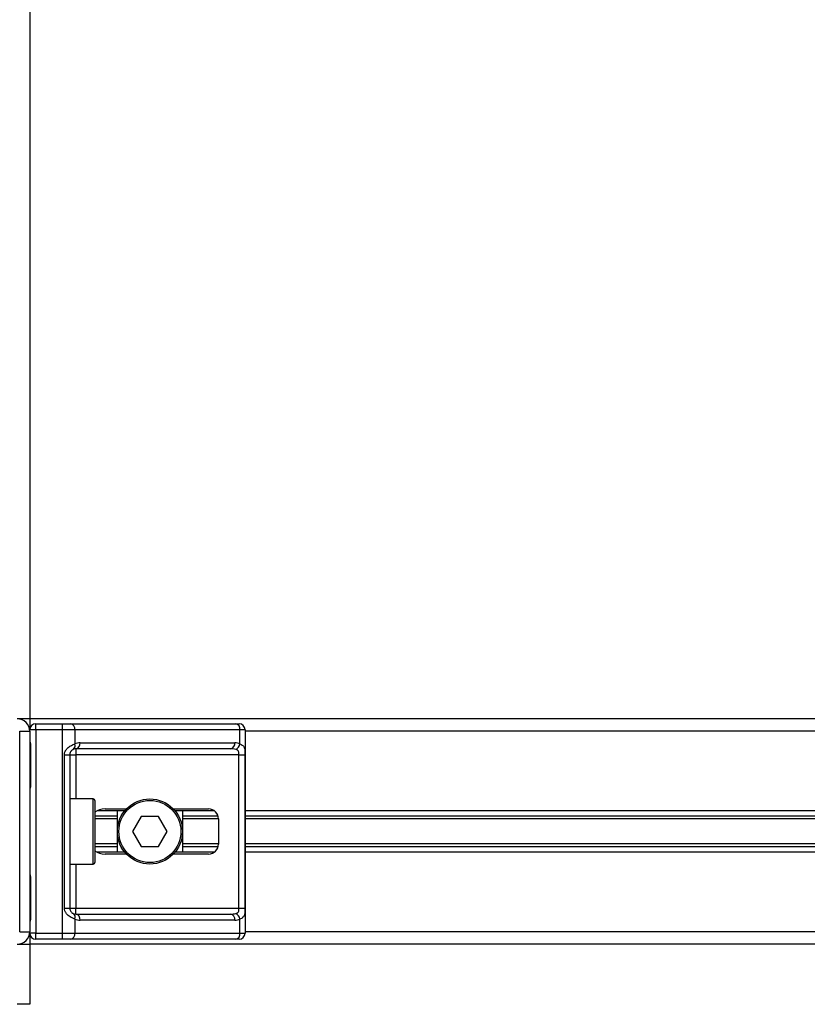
# Model space of a CAD drawing. Header units: millimetres. Extents: x 0 to 420, y 0 to 297.
# Tile 54 of 163: x 102.82 to 107.2, y 207.8 to 213.28. Entities that reach past the tile are written whole.
import ezdxf

# ---------------------------------------------------------------- set-up
doc = ezdxf.new("R2010")
doc.units = ezdxf.units.MM

msp = doc.modelspace()

# ---------------------------------------------------------------- linework, layer by layer
at = {"color": 7, "linetype": 'Continuous', "lineweight": 25}
for p, q in [((102.87219, 224.4381), (102.87219, 209.39193)), ((102.87219, 209.39193), (102.80253, 209.39193)), ((139.37308, 209.39193), (102.87219, 209.39193)), ((102.87219, 209.39193), (102.87219, 209.33063)), ((102.81646, 208.20774), (102.81646, 209.32228)), ((102.81646, 209.32228), (102.87219, 209.32228)), ((102.90563, 209.33063), (102.87219, 209.33063)), ((102.87219, 209.32228), (102.87219, 208.20774)), ((102.90563, 209.33063), (102.90563, 209.36407)), ((102.90563, 209.36407), (103.0547, 209.36407)), ((102.90563, 209.33063), (102.90563, 208.19939)), ((103.0547, 209.33063), (102.90563, 209.33063)), ((103.0547, 209.33063), (103.0547, 209.36407)), ((103.0547, 209.36407), (103.10002, 209.36407)), ((103.0547, 208.19939), (103.0547, 209.33063)), ((103.12366, 209.33063), (103.0547, 209.33063)), ((103.10002, 209.36407), (104.0181, 209.36407)), ((103.12366, 209.33063), (103.12366, 209.25181)), ((104.04175, 209.33063), (103.12366, 209.33063)), ((104.0181, 209.36407), (104.03688, 209.36407)), ((104.04175, 209.25181), (104.04175, 209.33063)), ((104.07031, 209.33063), (104.04175, 209.33063)), ((104.07031, 209.33063), (104.07031, 208.19939)), ((138.17496, 209.32228), (104.07031, 209.32228)), ((102.87518, 209.23869), (102.87518, 209.02971)), ((102.87518, 209.23869), (102.87731, 209.23869)), ((102.87731, 209.23869), (102.87731, 209.02971)), ((103.98959, 209.22475), (103.12853, 209.22475)), ((103.12853, 209.22475), (103.12853, 209.19132)), ((103.15218, 209.25819), (104.01323, 209.25819)), ((103.06529, 209.19132), (103.0951, 209.19132)), ((103.06529, 208.3387), (103.06529, 209.19132)), ((103.0951, 209.19132), (103.0951, 208.3387)), ((103.0951, 209.19132), (103.12853, 209.19132)), ((104.0365, 209.19132), (103.12853, 209.19132)), ((103.12853, 209.19132), (103.12853, 208.94612)), ((104.0365, 209.19132), (104.06973, 209.19132)), ((104.0365, 208.3387), (104.0365, 209.19132)), ((104.06973, 209.19132), (104.06973, 208.3387)), ((102.87518, 209.02971), (102.87731, 209.02971)), ((103.22605, 208.94612), (103.0951, 208.94612)), ((103.22605, 208.5839), (103.22605, 208.94612)), ((103.23441, 208.93776), (103.23441, 208.59226)), ((103.40152, 208.88064), (103.24758, 208.88064)), ((103.29212, 208.89039), (103.41022, 208.89039)), ((103.3598, 208.64938), (103.3598, 208.88064)), ((103.6716, 208.89039), (103.86687, 208.89039)), ((103.89836, 208.88064), (103.6803, 208.88064)), ((103.72202, 208.88064), (103.72202, 208.64938)), ((138.17496, 208.88064), (104.07031, 208.88064)), ((103.3598, 208.85044), (103.23441, 208.85044)), ((103.3598, 208.83444), (103.23441, 208.83444)), ((103.49265, 208.8486), (103.44439, 208.76501)), ((103.58917, 208.8486), (103.49265, 208.8486)), ((103.63743, 208.76501), (103.58917, 208.8486)), ((103.92032, 208.85044), (103.72202, 208.85044)), ((103.92259, 208.83444), (103.72202, 208.83444)), ((103.92259, 208.83467), (103.92259, 208.69535)), ((138.17496, 208.85044), (104.07031, 208.85044)), ((138.17496, 208.83444), (104.07031, 208.83444)), ((103.44439, 208.76501), (103.49265, 208.68142)), ((103.58917, 208.68142), (103.63743, 208.76501)), ((103.3598, 208.69558), (103.23441, 208.69558)), ((103.3598, 208.67958), (103.23441, 208.67958)), ((103.49265, 208.68142), (103.58917, 208.68142)), ((103.92259, 208.69558), (103.72202, 208.69558)), ((103.92032, 208.67958), (103.72202, 208.67958)), ((138.17496, 208.69558), (104.07031, 208.69558)), ((138.17496, 208.67958), (104.07031, 208.67958)), ((103.40152, 208.64938), (103.24758, 208.64938)), ((103.41022, 208.63963), (103.29212, 208.63963)), ((103.86687, 208.63963), (103.6716, 208.63963)), ((103.89836, 208.64938), (103.6803, 208.64938)), ((138.17496, 208.64938), (104.07031, 208.64938)), ((103.0951, 208.5839), (103.22605, 208.5839)), ((103.12853, 208.5839), (103.12853, 208.3387)), ((102.87518, 208.50031), (102.87518, 208.29133)), ((102.87518, 208.50031), (102.87731, 208.50031)), ((102.87731, 208.50031), (102.87731, 208.29133)), ((103.06529, 208.3387), (103.0951, 208.3387)), ((103.0951, 208.3387), (103.12853, 208.3387)), ((103.12853, 208.30527), (103.12853, 208.3387)), ((103.12853, 208.3387), (104.0365, 208.3387)), ((104.0365, 208.3387), (104.06973, 208.3387)), ((102.87518, 208.29133), (102.87731, 208.29133)), ((103.12366, 208.27821), (103.12366, 208.19939)), ((103.12853, 208.30527), (103.98959, 208.30527)), ((104.04175, 208.19939), (104.04175, 208.27821)), ((104.01323, 208.27183), (103.15218, 208.27183)), ((102.81646, 208.20774), (102.87219, 208.20774)), ((102.87219, 208.19939), (102.87219, 208.13809)), ((102.90563, 208.19939), (102.87219, 208.19939)), ((102.90563, 208.16595), (102.90563, 208.19939)), ((102.90563, 208.19939), (103.0547, 208.19939)), ((103.0547, 208.16595), (102.90563, 208.16595)), ((103.0547, 208.16595), (103.0547, 208.19939)), ((103.0547, 208.19939), (103.12366, 208.19939)), ((103.10002, 208.16595), (103.0547, 208.16595)), ((104.0181, 208.16595), (103.10002, 208.16595)), ((103.12366, 208.19939), (104.04175, 208.19939)), ((104.03688, 208.16595), (104.0181, 208.16595)), ((104.04175, 208.19939), (104.07031, 208.19939)), ((138.17496, 208.20774), (104.07031, 208.20774)), ((102.80253, 208.13809), (102.87219, 208.13809)), ((139.37308, 208.13809), (102.87219, 208.13809)), ((102.87219, 208.13809), (102.87219, 207.80373)), ((102.87219, 207.80373), (102.80253, 207.80373))]:
    msp.add_line(p, q, dxfattribs=at)
for radius in [0.18111, 0.17275]:
    msp.add_circle((103.54091, 208.76501), radius, dxfattribs=at)
for centre, radius, start, end in [((102.80253, 209.32228), 0.06966, 0, 90), ((102.90563, 209.33063), 0.03344, 90, 180), ((103.09411, 209.33481), 0.02985, 351.95053, 78.57825), ((104.01219, 209.33481), 0.02985, 351.95053, 78.57825), ((104.03688, 209.33063), 0.03344, 0, 90), ((103.09972, 209.24266), 0.02563, 304.60987, 20.91019), ((103.12853, 209.19132), 0.03344, 90, 115.24042), ((103.15218, 209.19132), 0.06687, 90, 115.24042), ((103.12262, 209.25401), 0.02985, 281.42175, 8.04947), ((103.98368, 209.25401), 0.02985, 281.42175, 8.04947), ((104.01323, 209.19132), 0.06687, 64.75958, 90), ((103.99955, 209.26043), 0.04307, 295.51601, 348.45149), ((103.22605, 208.93776), 0.00836, 0, 90), ((103.86687, 208.83467), 0.05573, 0, 90), ((103.86687, 208.69535), 0.05573, 270, 0), ((103.22605, 208.59226), 0.00836, 270, 0), ((103.09972, 208.28736), 0.02563, 339.08981, 55.39013), ((103.12853, 208.3387), 0.03344, 244.75958, 270), ((103.15218, 208.3387), 0.06687, 244.75958, 270), ((103.12262, 208.27601), 0.02985, 351.95053, 78.57825), ((103.98368, 208.27601), 0.02985, 351.95053, 78.57825), ((104.01323, 208.3387), 0.06687, 270, 295.24042), ((103.99955, 208.26959), 0.04307, 11.54851, 64.48399), ((102.80253, 208.20774), 0.06966, 270, 0), ((102.90563, 208.19939), 0.03344, 180, 270), ((103.09411, 208.19521), 0.02985, 281.42175, 8.04947), ((104.01219, 208.19521), 0.02985, 281.42175, 8.04947), ((104.03688, 208.19939), 0.03344, 270, 0)]:
    msp.add_arc(centre, radius, start, end, dxfattribs=at)
for centre, major_axis, ratio, start_param, end_param in [((103.98959, 209.19132), (0.06687, 0), 0.5, 1.130268, 1.5707963), ((103.29212, 208.83467), (0.07881, 0), 0.7071068, 1.5707963, 2.3923913), ((103.29212, 208.69535), (0.07881, 0), 0.7071068, 3.890794, 4.712389), ((103.98959, 208.3387), (0.06687, 0), 0.5, 4.712389, 5.1529173)]:
    msp.add_ellipse(centre, major_axis=major_axis, ratio=ratio, start_param=start_param, end_param=end_param, dxfattribs=at)
for points, knots in [([(102.87219, 209.27372), (102.87224, 209.27274), (102.87242, 209.26892), (102.87384, 209.26339), (102.87574, 209.25474), (102.87708, 209.24759), (102.87726, 209.24084), (102.87731, 209.23869)], [0, 0, 0, 0, 0.1172575, 0.461179, 0.5069762, 0.8431627, 1, 1, 1, 1]), ([(102.87246, 209.27005), (102.87254, 209.26863), (102.87292, 209.26138), (102.87518, 209.24948), (102.87513, 209.23881), (102.87511, 209.2348)], [0, 0, 0, 0, 0.1322449, 0.6741763, 1, 1, 1, 1]), ([(103.06529, 209.19132), (103.06537, 209.19331), (103.06571, 209.20153), (103.06903, 209.21029), (103.0762, 209.22218), (103.08672, 209.2336), (103.10549, 209.24543), (103.11742, 209.24962), (103.12366, 209.25181)], [0, 0, 0, 0, 0.0620594, 0.25604, 0.28119649, 0.496867, 0.73687732, 1, 1, 1, 1]), ([(103.11427, 209.22156), (103.1123, 209.22054), (103.10897, 209.21881), (103.10433, 209.21456), (103.10066, 209.21004), (103.09711, 209.20405), (103.09525, 209.19669), (103.09512, 209.19231), (103.0951, 209.19132)], [0, 0, 0, 0, 0.27379704, 0.46230291, 0.49915809, 0.70498278, 0.93304377, 1, 1, 1, 1]), ([(104.0365, 209.19132), (104.03644, 209.19499), (104.03635, 209.20154), (104.03502, 209.2082), (104.03279, 209.21317), (104.03019, 209.21622), (104.02508, 209.21956), (104.02105, 209.22072), (104.0181, 209.22156)], [0, 0, 0, 0, 0.2459514, 0.4382643, 0.4984306, 0.6829349, 0.7679658, 1, 1, 1, 1]), ([(104.04175, 209.25181), (104.0463, 209.25002), (104.05673, 209.24594), (104.06491, 209.23494), (104.06801, 209.2222), (104.06929, 209.21061), (104.06968, 209.20109), (104.06972, 209.1936), (104.06973, 209.19132)], [0, 0, 0, 0, 0.2204024, 0.5050019, 0.6931202, 0.7669429, 0.9288339, 1, 1, 1, 1]), ([(102.87731, 209.02971), (102.87719, 209.02659), (102.87689, 209.01878), (102.87493, 209.00978), (102.87288, 209.00111), (102.87247, 208.99731), (102.87219, 208.99468)], [0, 0, 0, 0, 0.2269894, 0.5690124, 0.702034, 1, 1, 1, 1]), ([(102.87477, 209.02973), (102.87481, 209.02529), (102.87493, 209.01431), (102.87187, 209.00285), (102.87247, 208.99587), (102.87258, 208.99456)], [0, 0, 0, 0, 0.3553058, 0.87926, 1, 1, 1, 1]), ([(102.87219, 208.53534), (102.87224, 208.53437), (102.87242, 208.53055), (102.87384, 208.52501), (102.87574, 208.51636), (102.87708, 208.50922), (102.87726, 208.50246), (102.87731, 208.50031)], [0, 0, 0, 0, 0.1172575, 0.461179, 0.5069762, 0.8431627, 1, 1, 1, 1]), ([(102.87246, 208.53167), (102.87254, 208.53025), (102.87292, 208.52301), (102.87518, 208.5111), (102.87513, 208.50043), (102.87511, 208.49642)], [0, 0, 0, 0, 0.1322449, 0.6741763, 1, 1, 1, 1]), ([(103.12366, 208.27821), (103.11849, 208.28), (103.10665, 208.28408), (103.08823, 208.29508), (103.0762, 208.30782), (103.06917, 208.31941), (103.06575, 208.32893), (103.0654, 208.33642), (103.06529, 208.3387)], [0, 0, 0, 0, 0.2204024, 0.5050019, 0.6931202, 0.7669429, 0.9288339, 1, 1, 1, 1]), ([(103.0951, 208.3387), (103.09544, 208.33503), (103.09606, 208.32848), (103.0995, 208.32182), (103.10304, 208.31685), (103.10606, 208.3138), (103.11039, 208.31046), (103.11263, 208.3093), (103.11427, 208.30846)], [0, 0, 0, 0, 0.24595141, 0.43826429, 0.49843058, 0.68293489, 0.7679658, 1, 1, 1, 1]), ([(104.0181, 208.30846), (104.02157, 208.30948), (104.02742, 208.31121), (104.03174, 208.31546), (104.03441, 208.31998), (104.03608, 208.32597), (104.03646, 208.33333), (104.03649, 208.33771), (104.0365, 208.3387)], [0, 0, 0, 0, 0.27379704, 0.46230291, 0.49915809, 0.70498278, 0.93304377, 1, 1, 1, 1]), ([(104.06973, 208.3387), (104.06973, 208.33671), (104.06969, 208.32849), (104.06931, 208.31973), (104.06799, 208.30784), (104.0654, 208.29642), (104.05737, 208.28459), (104.04711, 208.2804), (104.04175, 208.27821)], [0, 0, 0, 0, 0.0620594, 0.25604, 0.2811965, 0.496867, 0.7368773, 1, 1, 1, 1]), ([(102.87731, 208.29133), (102.87719, 208.28822), (102.87689, 208.2804), (102.87493, 208.2714), (102.87288, 208.26273), (102.87247, 208.25893), (102.87219, 208.2563)], [0, 0, 0, 0, 0.2269894, 0.5690124, 0.702034, 1, 1, 1, 1]), ([(102.87477, 208.29135), (102.87481, 208.28691), (102.87493, 208.27593), (102.87187, 208.26448), (102.87247, 208.2575), (102.87258, 208.25619)], [0, 0, 0, 0, 0.3553058, 0.87926, 1, 1, 1, 1])]:
    msp.add_open_spline(points, degree=3, knots=knots, dxfattribs=at)

doc.saveas('drawing.dxf')
